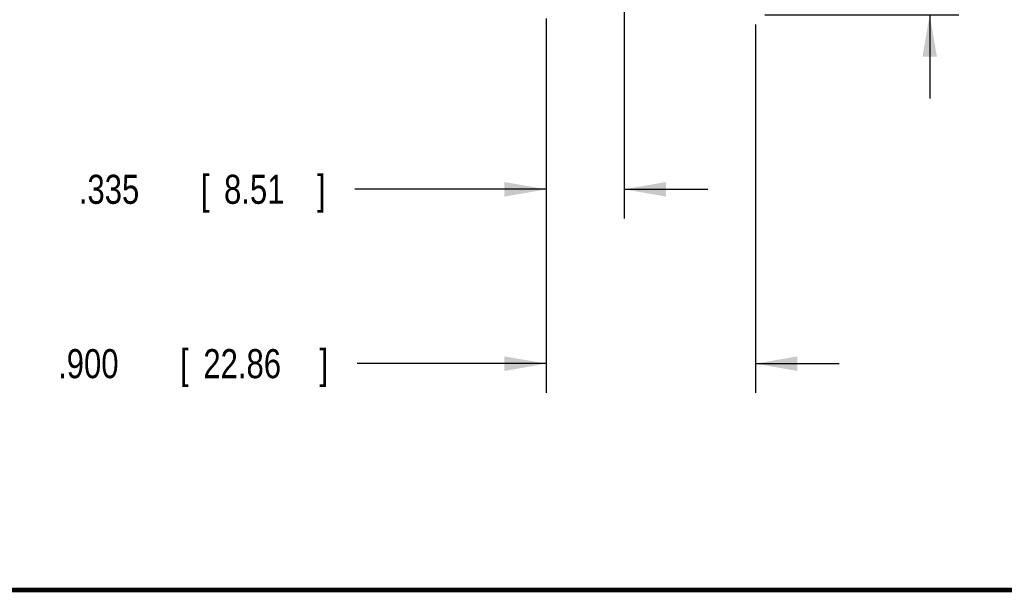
# Model space of a CAD drawing. Header units: inches. Extents: x 0.2 to 16.8, y 0.1 to 10.8.
# Tile 8 of 23: x 7.1 to 11.4, y 0.2 to 2.7. Entities that reach past the tile are written whole.
import ezdxf

# ---------------------------------------------------------------- set-up
doc = ezdxf.new("R2010")
doc.units = ezdxf.units.IN
doc.header["$LTSCALE"] = 0.935
doc.header["$MEASUREMENT"] = 0
doc.layers.get('0').update_dxf_attribs({"linetype": 'CONTINUOUS'})
doc.layers.add('DIMENSIONS', color=7, linetype='CONTINUOUS')
doc.styles.get("Standard").update_dxf_attribs({"font": 'txt', "width": 0.8})
doc.dimstyles.new('DIMSTYLE_1', dxfattribs={"dimtxt": 0.125, "dimasz": 0.18, "dimexe": 0.18, "dimexo": 0.0625, "dimgap": 0.09, "dimtad": 0, "dimtih": 1, "dimtoh": 1, "dimdec": 3, "dimzin": 4, "dimdsep": 46, "dimtxsty": 'STANDARD', "dimblk": '_FILLED', "dimblk1": '_FILLED', "dimblk2": '_FILLED', "dimcen": 0.09, "dimadec": 0, "dimazin": 0, "dimtp": 0.01, "dimtm": 0.01, "dimtfac": 1, "dimtdec": 3, "dimtofl": 0, "dimtmove": 0, "dimatfit": 3, "dimldrblk": '_FILLED', "dimfxl": 1, "dimtolj": 1, "dimtzin": 4, "dimarcsym": 0})

# ---------------------------------------------------------------- blocks, each defined once
blk = doc.blocks.new('_FILLED')
at = {"color": 0, "linetype": 'BYBLOCK'}
blk.add_solid([(0, 0), (-1, 0.174), (-1, -0.174)], dxfattribs=at)
blk = doc.blocks.new('*D2')
at = {"layer": 'DIMENSIONS', "color": 2, "linetype": 'CONTINUOUS'}
for p, q in [((11.0444, 3.3312), (11.0444, 3.6912)), ((9.7895, 3.3312), (11.1694, 3.3312)), ((10.3346, 2.7322), (11.1694, 2.7322)), ((11.0444, 2.7322), (11.0444, 2.3722))]:
    blk.add_line(p, q, dxfattribs=at)
at = {"layer": 'DIMENSIONS', "color": 2, "linetype": 'CONTINUOUS', "xscale": 0.18, "yscale": 0.18, "zscale": 0.18}
for p, rotation in [((11.0444, 3.3312), 270), ((11.0444, 2.7322), 90)]:
    blk.add_blockref('_FILLED', p, dxfattribs=dict(at, rotation=rotation))
at = {"layer": 'DIMENSIONS', "color": 2, "linetype": 'CONTINUOUS', "width": 0.8}
for s, p in [('[', (10.9569, 3.001)), (']', (11.5569, 3.001)), ('.599', (10.4319, 3.001)), ('15.22', (11.0569, 3.001))]:
    blk.add_text(s, height=0.125, dxfattribs=at).set_placement(p)
blk = doc.blocks.new('*D3')
at = {"layer": 'DIMENSIONS', "color": 2, "linetype": 'CONTINUOUS'}
for p, q in [((9.7295, 3.2764), (9.7295, 1.8572)), ((9.3944, 2.7164), (9.3944, 1.8572)), ((9.3944, 1.9822), (8.57, 1.9822)), ((9.7295, 1.9822), (10.0895, 1.9822))]:
    blk.add_line(p, q, dxfattribs=at)
at = {"layer": 'DIMENSIONS', "color": 2, "linetype": 'CONTINUOUS', "xscale": 0.18, "yscale": 0.18, "zscale": 0.18}
blk.add_blockref('_FILLED', (9.3944, 1.9822), dxfattribs=at)
at = {"layer": 'DIMENSIONS', "color": 2, "linetype": 'CONTINUOUS', "xscale": 0.18, "yscale": 0.18, "zscale": 0.18, "rotation": 180}
blk.add_blockref('_FILLED', (9.7295, 1.9822), dxfattribs=at)
at = {"layer": 'DIMENSIONS', "color": 2, "linetype": 'CONTINUOUS', "width": 0.8}
for s, p in [('.335', (7.3825, 1.9197)), ('[', (7.9075, 1.9197)), ('8.51', (8.0075, 1.9197)), (']', (8.4075, 1.9197))]:
    blk.add_text(s, height=0.125, dxfattribs=at).set_placement(p)
blk = doc.blocks.new('*D4')
at = {"layer": 'DIMENSIONS', "color": 2, "linetype": 'CONTINUOUS'}
for p, q in [((10.2944, 2.6914), (10.2944, 1.1072)), ((9.3944, 2.6689), (9.3944, 1.1072)), ((9.3944, 1.2322), (8.5808, 1.2322)), ((10.2944, 1.2322), (10.6544, 1.2322))]:
    blk.add_line(p, q, dxfattribs=at)
at = {"layer": 'DIMENSIONS', "color": 2, "linetype": 'CONTINUOUS', "xscale": 0.18, "yscale": 0.18, "zscale": 0.18}
blk.add_blockref('_FILLED', (9.3944, 1.2322), dxfattribs=at)
at = {"layer": 'DIMENSIONS', "color": 2, "linetype": 'CONTINUOUS', "xscale": 0.18, "yscale": 0.18, "zscale": 0.18, "rotation": 180}
blk.add_blockref('_FILLED', (10.2944, 1.2322), dxfattribs=at)
at = {"layer": 'DIMENSIONS', "color": 2, "linetype": 'CONTINUOUS', "width": 0.8}
for s, p in [('.900', (7.2933, 1.1697)), ('[', (7.8183, 1.1697)), ('22.86', (7.9183, 1.1697)), (']', (8.4183, 1.1697))]:
    blk.add_text(s, height=0.125, dxfattribs=at).set_placement(p)

msp = doc.modelspace()

# ---------------------------------------------------------------- linework, layer by layer
at = {"color": 7, "linetype": 'CONTINUOUS', "const_width": 0.02}
msp.add_lwpolyline([(0.25, 0.2586), (16.75, 0.2586)], dxfattribs=at)

# ---------------------------------------------------------------- dimensions: what is measured, and where the dimension line sits
at = {"layer": 'DIMENSIONS', "color": 2, "linetype": 'CONTINUOUS'}
for base, p1, p2, angle, picture, middle in [((11.0444, 3.3312), (10.3346, 2.7322), (9.7895, 3.3312), 90, '*D2', (11.0444, 3.0635)), ((9.3944, 1.2322), (10.2944, 2.6914), (9.3944, 2.6689), 180, '*D4', (7.9058, 1.2322))]:
    dim = msp.add_linear_dim(base=base, p1=p1, p2=p2, angle=angle, dimstyle='DIMSTYLE_1', dxfattribs=at)
    dim.commit()
    dim.dimension.update_dxf_attribs({"geometry": picture, "text_midpoint": middle, "dimtype": 160})
dim = msp.add_linear_dim(base=(9.7295, 1.9822), p1=(9.3944, 2.7164), p2=(9.7295, 3.2764), dimstyle='DIMSTYLE_1', dxfattribs=at)
dim.commit()
dim.dimension.update_dxf_attribs({"geometry": '*D3', "text_midpoint": (7.945, 1.9822), "dimtype": 160})

doc.saveas('drawing.dxf')
